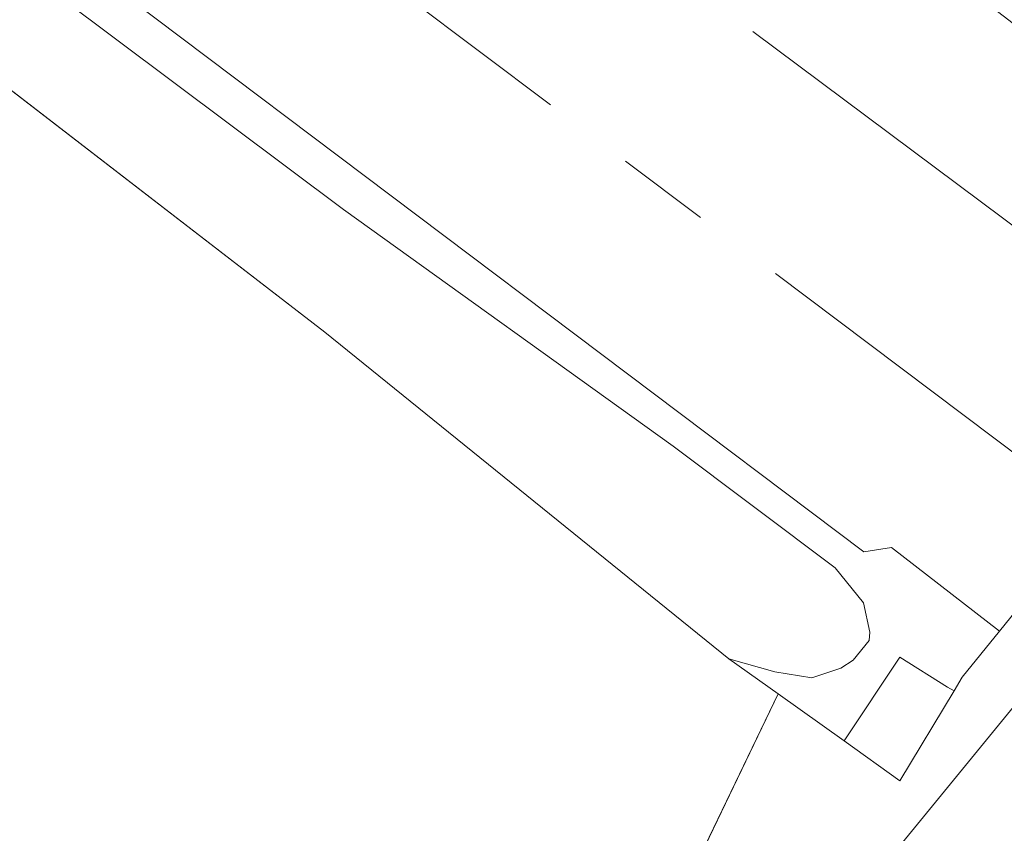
# Model space of a CAD drawing. Header units: metres. Extents: x 243820 to 248629, y 478632 to 483190.
# Tile 24 of 38: x 245989 to 246010, y 481502 to 481519. Entities that reach past the tile are written whole.
import ezdxf

# ---------------------------------------------------------------- set-up
doc = ezdxf.new("R2010")
doc.units = ezdxf.units.M
doc.linetypes.add('AM-AS', pattern=[16, 10, -2, 2, -2])
doc.linetypes.add('IE-TERREINAFSCHEIDING', pattern=[10, 8, -2])
for name, color, linetype, lineweight in [('B-XX-AM-AS_SPOOR-G', 10, 'AM-AS', 18), ('B-XX-GR-BOUWLAND-GV', 80, 'Continuous', 13), ('B-XX-GR-GRAS-GV', 60, 'Continuous', 13), ('B-XX-GR-GROENVOORZIENING-GV', 80, 'Continuous', 18), ('B-XX-IE-TERREINAFSCHEIDING-G', 210, 'IE-TERREINAFSCHEIDING', 18), ('B-XX-OG-WATER_GREPPEL-GV', 160, 'Continuous', 18), ('B-XX-VH-VERHARDING_GESLOTEN-GV', 252, 'Continuous', 18), ('B-XX-VH-VERHARDING_HALFVERHARDING-GV', 252, 'Continuous', 18)]:
    doc.layers.add(name, color=color, linetype=linetype, lineweight=lineweight)

msp = doc.modelspace()

# ---------------------------------------------------------------- linework, layer by layer
at = {"layer": 'B-XX-AM-AS_SPOOR-G'}
for points in [[(245600.48, 481821.222), (245604.412, 481818.349), (245612.98, 481811.87), (245623.907, 481803.776), (245633.801, 481796.269), (245680.61, 481761.415), (245776.439, 481689.752), (245797.965, 481673.437), (245838.282, 481643.489), (246014.428, 481511.83), (246020.259, 481507.382), (246153.905, 481407.522), (246161.631, 481401.697), (246170.094, 481395.166), (246185.344, 481383.862), (246211.779, 481364.025), (246220.598, 481357.523), (246236.883, 481345.247)], [(245598.264, 481818.227), (245603.8, 481814.095), (245647.923, 481781.112), (245659.843, 481772.105), (245691.316, 481748.672), (245755.973, 481700.313), (245816.551, 481654.965), (245826.567, 481647.328), (245838.382, 481638.465), (245849.55, 481630.216), (245860.882, 481621.606), (245888.724, 481600.887), (245904.174, 481589.224), (245913.962, 481582.082), (245992.579, 481523.403), (246018.411, 481503.986), (246091.31, 481449.535), (246114.637, 481431.878), (246139.57, 481413.363), (246147.69, 481407.165), (246227.787, 481347.486), (246288.298, 481302.245)]]:
    msp.add_lwpolyline(points, dxfattribs=at)
at = {"layer": 'B-XX-GR-BOUWLAND-GV'}
msp.add_lwpolyline([(245995.979, 481486.439), (246001.708, 481497.075), (246005.427, 481504.821), (246004.378, 481505.57), (245995.758, 481512.537), (245984.465, 481521.247), (245983.602, 481521.89), (245975.075, 481528.242), (245972.713, 481530.001), (245965.55, 481535.226), (245948.738, 481547.856), (245924.223, 481565.497), (245893.239, 481588.175), (245884.371, 481594.512), (245877.981, 481598.856), (245877.482, 481599.23), (245806.909, 481631.979), (245734.112, 481665.608), (245725.561, 481669.637), (245725.963, 481670.585), (245722.413, 481672.364)], dxfattribs=at)
at = {"layer": 'B-XX-GR-GRAS-GV'}
msp.add_lwpolyline([(245986.443, 481522.429), (245996.151, 481515.157), (246003.187, 481510.11), (246006.642, 481507.509), (246007.251, 481506.761), (246007.388, 481506.14), (246007.371, 481505.962), (246007.028, 481505.537), (246006.763, 481505.367), (246006.149, 481505.161), (246005.358, 481505.289), (246004.378, 481505.57), (246005.427, 481504.821), (246006.837, 481503.814), (246008.024, 481505.602), (246009.045, 481504.962), (246009.182, 481504.884), (246009.357, 481505.174), (246010.155, 481506.16), (246007.844, 481507.941), (246007.256, 481507.85), (245987.078, 481523.056)], dxfattribs=at)
at = {"layer": 'B-XX-GR-GROENVOORZIENING-GV'}
msp.add_lwpolyline([(245991.88, 481467.32), (245992.28, 481470.72), (245993, 481473.98), (245994.18, 481477.92), (245996.04, 481482.08), (245998.02, 481486.56), (246000, 481490.072), (246000.14, 481490.32), (246002.12, 481493.42), (246004.2, 481496.4), (246006.8, 481500.08), (246010.64, 481504.78), (246011.995, 481506.425), (246010.996, 481507.201), (246010.155, 481506.16), (246009.357, 481505.174), (246009.182, 481504.884), (246008.028, 481502.964), (246006.837, 481503.814), (246005.427, 481504.821), (246001.708, 481497.075), (245995.979, 481486.439)], dxfattribs=at)
msp.add_lwpolyline([(246006.837, 481503.814), (246008.028, 481502.964), (246009.182, 481504.884), (246009.045, 481504.962), (246008.024, 481505.602)], close=True, dxfattribs=at)
at = {"layer": 'B-XX-IE-TERREINAFSCHEIDING-G'}
msp.add_lwpolyline([(246009.045, 481504.962), (246008.024, 481505.602)], dxfattribs=at)
at = {"layer": 'B-XX-OG-WATER_GREPPEL-GV'}
msp.add_lwpolyline([(246004.378, 481505.57), (246005.358, 481505.289), (246006.149, 481505.161), (246006.763, 481505.367), (246007.028, 481505.537), (246007.371, 481505.962), (246007.388, 481506.14), (246007.251, 481506.761), (246006.642, 481507.509), (246003.187, 481510.11), (245996.151, 481515.157), (245986.443, 481522.429), (245985.777, 481522.712), (245985.203, 481522.792), (245984.573, 481522.407), (245984.376, 481521.927), (245984.465, 481521.247), (245995.758, 481512.537)], close=True, dxfattribs=at)
at = {"layer": 'B-XX-VH-VERHARDING_GESLOTEN-GV'}
msp.add_lwpolyline([(245994.74, 481463.24), (245995.54, 481469.02), (245996.88, 481474.4), (245998.52, 481479.36), (246000, 481482.621), (246000.68, 481484.12), (246003, 481488.42), (246006.08, 481493.68), (246010.18, 481499.62), (246012.88, 481503.1), (246014.16, 481504.743), (246011.995, 481506.425), (246010.64, 481504.78), (246006.8, 481500.08), (246004.2, 481496.4), (246002.12, 481493.42), (246000.14, 481490.32), (246000, 481490.072), (245998.02, 481486.56), (245996.04, 481482.08), (245994.18, 481477.92), (245993, 481473.98), (245992.28, 481470.72), (245991.88, 481467.32)], dxfattribs=at)
at = {"layer": 'B-XX-VH-VERHARDING_HALFVERHARDING-GV'}
msp.add_lwpolyline([(245987.078, 481523.056), (246007.256, 481507.85), (246007.844, 481507.941), (246010.155, 481506.16), (246010.996, 481507.201), (246010.872, 481507.298), (246015.281, 481513.058), (246015.421, 481512.954), (246016.486, 481514.409), (246014.032, 481516.306), (246013.114, 481517.029), (246011.091, 481518.621), (246010.354, 481519.201), (246009.234, 481520.059), (246009.11, 481520.643), (246007.136, 481522.215), (246005.89, 481522.479), (245977.06, 481544.023)], dxfattribs=at)

doc.saveas('drawing.dxf')
